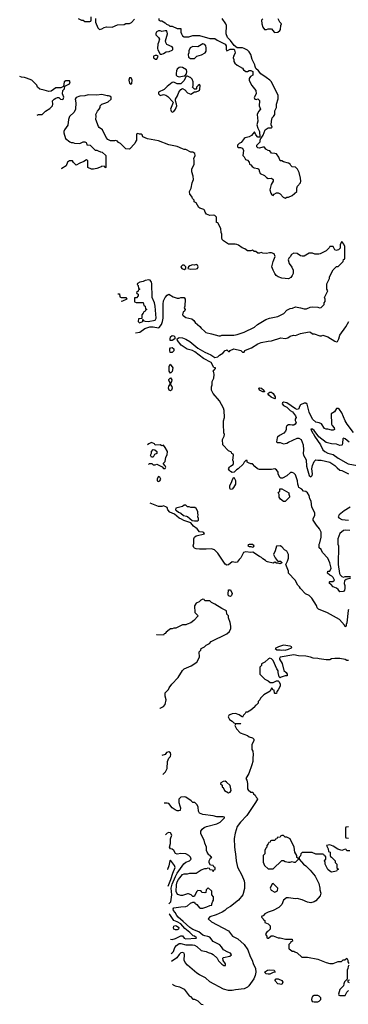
# Model space of a CAD drawing. Header units: inches. Extents: x 2348341 to 2479810, y 460419 to 613669.
# Tile 55 of 256: x 2372509 to 2376347, y 489173 to 500677. Entities that reach past the tile are written whole.
import ezdxf

# ---------------------------------------------------------------- set-up
doc = ezdxf.new("R2010")
doc.units = ezdxf.units.IN
doc.header["$MEASUREMENT"] = 0
for name, color, linetype in [('C3478', 7, 'Continuous'), ('C3479', 7, 'Continuous'), ('C3570', 7, 'Continuous')]:
    doc.layers.add(name, color=color, linetype=linetype)

msp = doc.modelspace()

# ---------------------------------------------------------------- linework, layer by layer
at = {"layer": 'C3478', "color": 2}
for points, elevation in [([(2374270, 489932), (2374290, 489931), (2374330, 489941), (2374390, 489973), (2374411, 489971), (2374430, 489947), (2374450, 489938), (2374570, 489944), (2374575, 489950), (2374551, 489970), (2374534, 489974), (2374523, 489983), (2374507, 490000)], 150), ([(2374278, 489767), (2374290, 489773), (2374305, 489790), (2374323, 489837), (2374340, 489860), (2374370, 489882), (2374390, 489884), (2374450, 489868), (2374527, 489867), (2374550, 489863), (2374577, 489850), (2374630, 489803), (2374688, 489790), (2374710, 489777), (2374750, 489765), (2374770, 489753), (2374814, 489710), (2374830, 489682), (2374870, 489642), (2374892, 489628), (2374913, 489627), (2374913, 489647), (2374884, 489684), (2374882, 489710), (2374890, 489718), (2374965, 489735), (2374982, 489750), (2374971, 489771), (2374941, 489781), (2374891, 489810), (2374866, 489846), (2374846, 489866), (2374770, 489907), (2374730, 489956), (2374706, 489965), (2374670, 489971), (2374650, 489980), (2374625, 490000)], 154), ([(2374972, 490000), (2374994, 489970), (2375057, 489937), (2375131, 489870), (2375173, 489810), (2375203, 489730), (2375225, 489690), (2375236, 489650), (2375265, 489590), (2375267, 489550), (2375259, 489510), (2375244, 489470), (2375186, 489390), (2375170, 489374), (2375130, 489353), (2375030, 489343), (2374990, 489333), (2374950, 489333), (2374890, 489349), (2374730, 489434), (2374681, 489481), (2374610, 489516), (2374578, 489538), (2374469, 489629), (2374442, 489662), (2374432, 489690), (2374436, 489756), (2374429, 489769), (2374410, 489779), (2374390, 489773), (2374370, 489753), (2374345, 489715), (2374283, 489671)], 158), ([(2375386, 490000), (2375384, 489996), (2375382, 489990), (2375394, 489970), (2375394, 489950), (2375404, 489944), (2375416, 489944), (2375448, 489972), (2375470, 489972), (2375530, 489951), (2375550, 489951), (2375612, 489932), (2375692, 489932), (2375694, 489910), (2375678, 489902), (2375674, 489890), (2375654, 489870), (2375654, 489830), (2375658, 489818), (2375670, 489814), (2375690, 489794), (2375710, 489794), (2375724, 489784), (2375750, 489774), (2375804, 489724), (2375870, 489722), (2375990, 489699), (2376090, 489661), (2376130, 489651), (2376169, 489651), (2376230, 489671), (2376267, 489673), (2376288, 489692), (2376307, 489693), (2376331, 489711), (2376342, 489690), (2376342, 489670), (2376352, 489650)], 162), ([(2376354, 489630), (2376344, 489616), (2376342, 489590), (2376334, 489570), (2376334, 489466), (2376304, 489436), (2376294, 489410), (2376293, 489387), (2376250, 489346), (2376234, 489290), (2376238, 489278), (2376250, 489274), (2376310, 489274), (2376330, 489314), (2376350, 489334)], 162), ([(2374295, 489409), (2374302, 489402), (2374327, 489387), (2374376, 489376), (2374430, 489351), (2374490, 489272), (2374504, 489264), (2374530, 489234), (2374550, 489232), (2374590, 489212), (2374630, 489174), (2374654, 489170)], 158), ([(2376362, 489422), (2376346, 489430), (2376346, 489454), (2376362, 489458)], 162)]:
    msp.add_lwpolyline(points, dxfattribs=dict(at, elevation=elevation))
for points, elevation in [([(2375410, 489524), (2375389, 489530), (2375369, 489550), (2375402, 489570), (2375430, 489576), (2375482, 489570), (2375494, 489550), (2375470, 489545), (2375430, 489524)], 158), ([(2375570, 489406), (2375526, 489410), (2375488, 489452), (2375506, 489470), (2375530, 489472), (2375570, 489452), (2375582, 489430)], 158), ([(2375990, 489275), (2375950, 489275), (2375930, 489262), (2375921, 489250), (2375918, 489230), (2375925, 489205), (2375950, 489201), (2375990, 489203), (2376008, 489210), (2376028, 489230), (2376026, 489250), (2376008, 489268)], 162)]:
    msp.add_lwpolyline(points, close=True, dxfattribs=dict(at, elevation=elevation))
at = {"layer": 'C3479', "color": 2}
for points, elevation in [([(2372713, 499560), (2372730, 499569), (2372771, 499569), (2372812, 499610), (2372862, 499638), (2372891, 499670), (2372898, 499690), (2372891, 499730), (2372910, 499749), (2372930, 499762), (2372950, 499768), (2372967, 499767), (2372986, 499750), (2373005, 499745), (2373018, 499750), (2373026, 499770), (2373011, 499810), (2373012, 499848), (2373032, 499870), (2373038, 499902), (2373090, 499929), (2373098, 499950), (2373090, 499962), (2373050, 499962), (2373028, 499950), (2373022, 499898), (2372990, 499882), (2372930, 499882), (2372877, 499843), (2372850, 499838), (2372795, 499855), (2372744, 499864), (2372718, 499890), (2372710, 499912), (2372652, 499970), (2372590, 499995), (2372564, 500000)], 150), ([(2374446, 500000), (2374430, 499968), (2374390, 499926), (2374350, 499928), (2374310, 499948), (2374290, 499942), (2374230, 499895), (2374197, 499863), (2374132, 499830), (2374131, 499810), (2374150, 499791), (2374190, 499801), (2374216, 499796), (2374239, 499779), (2374297, 499717), (2374302, 499710), (2374271, 499630), (2374278, 499610), (2374290, 499598), (2374310, 499605), (2374329, 499630), (2374344, 499670), (2374342, 499690), (2374328, 499728), (2374329, 499750), (2374353, 499787), (2374369, 499831), (2374390, 499862), (2374410, 499872), (2374437, 499857), (2374470, 499822), (2374510, 499805), (2374550, 499834), (2374570, 499834), (2374596, 499844), (2374610, 499854), (2374615, 499865), (2374618, 499910), (2374610, 499918), (2374594, 499910), (2374574, 499890), (2374574, 499870), (2374570, 499866), (2374550, 499866), (2374530, 499886), (2374528, 499890), (2374535, 499905), (2374535, 499950), (2374524, 499984), (2374504, 500000)], 154), ([(2375196, 500000), (2375191, 499990), (2375191, 499970), (2375196, 499950), (2375219, 499910), (2375266, 499850), (2375271, 499810), (2375246, 499766), (2375254, 499750), (2375270, 499745), (2375292, 499752), (2375310, 499734), (2375311, 499711), (2375305, 499690), (2375305, 499670), (2375322, 499630), (2375297, 499603), (2375281, 499570), (2375292, 499492), (2375278, 499450), (2375291, 499410), (2375311, 499371), (2375314, 499306), (2375290, 499306), (2375266, 499330), (2375250, 499366), (2375215, 499325), (2375191, 499309), (2375143, 499297), (2375132, 499290), (2375097, 499243), (2375074, 499230), (2375054, 499210), (2375054, 499190), (2375062, 499182), (2375090, 499182), (2375110, 499174), (2375122, 499150), (2375114, 499090), (2375130, 499074), (2375145, 499045), (2375170, 499034), (2375190, 499014), (2375194, 498990), (2375210, 498982), (2375223, 498963), (2375247, 498947), (2375290, 498938), (2375302, 498930), (2375305, 498910), (2375318, 498878), (2375370, 498858), (2375390, 498832), (2375410, 498822), (2375450, 498826), (2375471, 498811), (2375471, 498790), (2375445, 498750), (2375432, 498690), (2375442, 498650), (2375454, 498630), (2375470, 498622), (2375483, 498637), (2375510, 498654), (2375527, 498653), (2375550, 498642), (2375585, 498605), (2375610, 498592), (2375630, 498602), (2375650, 498602), (2375690, 498622), (2375746, 498670), (2375747, 498707), (2375755, 498730), (2375789, 498771), (2375794, 498790), (2375790, 498826), (2375774, 498890), (2375755, 498930), (2375730, 498955), (2375690, 498958), (2375675, 498975), (2375668, 498990), (2375650, 499002), (2375590, 499018), (2375570, 499028), (2375550, 499028), (2375535, 499070), (2375510, 499108), (2375490, 499115), (2375450, 499118), (2375430, 499146), (2375410, 499148), (2375383, 499163), (2375370, 499186), (2375350, 499186), (2375310, 499175), (2375290, 499178), (2375278, 499190), (2375278, 499210), (2375318, 499250), (2375318, 499270), (2375326, 499294), (2375330, 499294), (2375353, 499327), (2375378, 499390), (2375410, 499414), (2375450, 499414), (2375458, 499422), (2375448, 499448), (2375449, 499490), (2375459, 499530), (2375475, 499545), (2375489, 499570), (2375489, 499611), (2375509, 499650), (2375509, 499691), (2375529, 499751), (2375529, 499790), (2375449, 499950), (2375430, 499969), (2375388, 500000)], 154), ([(2373860, 497017), (2373913, 497027), (2373969, 497070), (2374030, 497088), (2374070, 497090), (2374130, 497076), (2374139, 497081), (2374165, 497115), (2374178, 497150), (2374186, 497190), (2374185, 497355), (2374189, 497391), (2374209, 497430), (2374230, 497458), (2374250, 497471), (2374300, 497440), (2374350, 497425), (2374370, 497422), (2374390, 497431), (2374432, 497430), (2374442, 497410), (2374438, 497330), (2374432, 497310), (2374442, 497290), (2374434, 497270), (2374418, 497262), (2374412, 497230), (2374420, 497220), (2374450, 497198), (2374520, 497180), (2374544, 497164), (2374560, 497140), (2374614, 497094), (2374630, 497072), (2374670, 497032), (2374684, 497024), (2374750, 497005), (2374835, 496985), (2374855, 496985), (2374870, 496991), (2375010, 496991), (2375050, 496998), (2375133, 497027), (2375250, 497085), (2375285, 497115), (2375386, 497174), (2375426, 497190), (2375526, 497210), (2375594, 497246), (2375630, 497282), (2375670, 497302), (2375694, 497306), (2375730, 497322), (2375790, 497311), (2375830, 497298), (2375860, 497300), (2375903, 497317), (2375930, 497322), (2375990, 497318), (2376010, 497312), (2376030, 497314), (2376066, 497350), (2376066, 497370), (2376076, 497384), (2376078, 497410), (2376068, 497430), (2376108, 497510), (2376098, 497530), (2376098, 497590), (2376127, 497653), (2376128, 497672), (2376170, 497754), (2376210, 497794), (2376230, 497794), (2376286, 497850), (2376290, 497874), (2376302, 497878), (2376306, 497890), (2376307, 498027), (2376296, 498056), (2376270, 498086), (2376252, 498050), (2376251, 498009), (2376231, 497989), (2376217, 497983), (2376210, 497981), (2376189, 497989), (2376170, 498028), (2376132, 498028), (2376122, 498010), (2376090, 497978), (2376020, 497940), (2376004, 497936), (2375956, 497936), (2375930, 497948), (2375890, 497948), (2375830, 497913), (2375810, 497913), (2375790, 497919), (2375750, 497944), (2375710, 497948), (2375685, 497935), (2375670, 497908), (2375651, 497889), (2375645, 497870), (2375655, 497830), (2375686, 497786), (2375702, 497750), (2375702, 497710), (2375693, 497687), (2375675, 497665), (2375650, 497649), (2375570, 497656), (2375530, 497673), (2375505, 497690), (2375490, 497710), (2375469, 497750), (2375456, 497790), (2375469, 497851), (2375495, 497910), (2375482, 497942), (2375450, 497954), (2375426, 497954), (2375390, 497944), (2375350, 497949), (2375330, 497958), (2375310, 497949), (2375290, 497948), (2375267, 497967), (2375248, 497968), (2375230, 497986), (2375210, 497978), (2375170, 497978), (2375138, 497998), (2375108, 498010), (2375063, 498043), (2375046, 498050), (2375025, 498055), (2374950, 498055), (2374890, 498095), (2374875, 498110), (2374869, 498130), (2374869, 498170), (2374862, 498190), (2374857, 498237), (2374822, 498302), (2374808, 498308), (2374806, 498370), (2374788, 498388), (2374775, 498395), (2374730, 498389), (2374690, 498404), (2374674, 498430), (2374669, 498450), (2374659, 498459), (2374615, 498475), (2374603, 498483), (2374570, 498538), (2374546, 498550), (2374546, 498570), (2374527, 498587), (2374518, 498610), (2374498, 498638), (2374494, 498670), (2374512, 498708), (2374522, 498770), (2374538, 498810), (2374534, 498850), (2374520, 498900), (2374519, 498930), (2374549, 498990), (2374549, 499030), (2374544, 499056), (2374558, 499090), (2374555, 499115), (2374530, 499128), (2374510, 499128), (2374450, 499162), (2374430, 499162), (2374409, 499169), (2374350, 499195), (2374250, 499215), (2374130, 499261), (2374003, 499283), (2373947, 499307), (2373938, 499330), (2373930, 499338), (2373910, 499338), (2373890, 499346), (2373878, 499342), (2373874, 499330), (2373874, 499270), (2373864, 499256), (2373854, 499230), (2373790, 499166), (2373748, 499168), (2373686, 499230), (2373663, 499243), (2373650, 499258), (2373630, 499266), (2373618, 499262), (2373570, 499262), (2373538, 499278), (2373520, 499300), (2373478, 499390), (2373438, 499418), (2373428, 499430), (2373399, 499510), (2373402, 499550), (2373398, 499570), (2373418, 499610), (2373438, 499630), (2373448, 499650), (2373448, 499670), (2373470, 499691), (2373516, 499704), (2373543, 499717), (2373578, 499750), (2373578, 499770), (2373562, 499782), (2373548, 499788), (2373530, 499789), (2373470, 499804), (2373410, 499794), (2373310, 499799), (2373270, 499789), (2373210, 499784), (2373170, 499768), (2373158, 499750), (2373166, 499706), (2373161, 499630), (2373144, 499596), (2373090, 499546), (2373078, 499510), (2373070, 499446), (2373031, 499389), (2373025, 499370), (2373025, 499355), (2373045, 499290), (2373094, 499250), (2373110, 499242), (2373130, 499242), (2373150, 499234), (2373210, 499232), (2373250, 499251), (2373270, 499251), (2373284, 499244), (2373290, 499234), (2373294, 499214), (2373334, 499210), (2373390, 499154), (2373410, 499154), (2373424, 499144), (2373453, 499133), (2373471, 499131), (2373514, 499090), (2373514, 498950), (2373507, 498947), (2373502, 498962), (2373470, 498966), (2373462, 498958), (2373410, 498938), (2373370, 498929), (2373349, 498929), (2373306, 498950), (2373307, 499027), (2373296, 499036), (2373290, 499038), (2373260, 499020), (2373210, 499002), (2373170, 498978), (2373138, 499010), (2373128, 499028), (2373090, 499028), (2373066, 499014), (2373051, 498969), (2373000, 498940), (2372995, 498935)], 154), ([(2373654, 497473), (2373674, 497474), (2373678, 497438), (2373693, 497433), (2373750, 497431), (2373762, 497410), (2373710, 497388), (2373694, 497385)], 154), ([(2376374, 494150), (2376324, 494136), (2376301, 494119), (2376298, 494090), (2376307, 494067), (2376307, 494030), (2376301, 494010), (2376290, 493997), (2376250, 493993), (2376230, 494019), (2376210, 494034), (2376169, 494049), (2376142, 494082), (2376128, 494090), (2376126, 494110), (2376130, 494114), (2376167, 494113), (2376186, 494130), (2376170, 494158), (2376155, 494175), (2376130, 494186), (2376106, 494210), (2376107, 494233), (2376130, 494234), (2376148, 494270), (2376133, 494330), (2376110, 494386), (2376046, 494450), (2376030, 494486), (2376008, 494508), (2376008, 494550), (2376016, 494564), (2376029, 494630), (2376029, 494690), (2376010, 494728), (2375975, 494770), (2375938, 494830), (2375938, 494850), (2375955, 494885), (2375955, 494910), (2375949, 494930), (2375921, 494981), (2375912, 495050), (2375898, 495078), (2375890, 495118), (2375870, 495148), (2375850, 495166), (2375826, 495170), (2375806, 495190), (2375768, 495210), (2375767, 495227), (2375758, 495250), (2375755, 495290), (2375730, 495358), (2375710, 495378), (2375690, 495388), (2375673, 495387), (2375630, 495346), (2375580, 495320), (2375560, 495320), (2375548, 495328), (2375529, 495369), (2375528, 495390), (2375510, 495418), (2375490, 495428), (2375450, 495422), (2375310, 495422), (2375288, 495430), (2375256, 495456), (2375230, 495488), (2375209, 495489), (2375180, 495500), (2375168, 495508), (2375166, 495526), (2375150, 495528), (2375130, 495508), (2375118, 495482), (2375062, 495430), (2375041, 495419), (2375014, 495390), (2374990, 495388), (2374970, 495398), (2374958, 495410), (2374948, 495430), (2374958, 495450), (2374970, 495462), (2375002, 495478), (2375006, 495490), (2375006, 495510), (2374998, 495530), (2375006, 495590), (2375002, 495602), (2374986, 495610), (2374982, 495622), (2374950, 495638), (2374882, 495710), (2374878, 495770), (2374898, 495810), (2374902, 495830), (2374895, 495850), (2374888, 495950), (2374889, 495991), (2374902, 496030), (2374899, 496110), (2374890, 496138), (2374842, 496222), (2374770, 496308), (2374748, 496350), (2374748, 496388), (2374758, 496410), (2374758, 496450), (2374778, 496490), (2374782, 496530), (2374776, 496556), (2374768, 496570), (2374798, 496602), (2374798, 496610), (2374775, 496615), (2374745, 496670), (2374657, 496717), (2374556, 496796), (2374529, 496810), (2374467, 496827), (2374418, 496858), (2374396, 496876), (2374354, 496930), (2374348, 496950), (2374370, 496963), (2374410, 496959), (2374450, 496943), (2374496, 496916), (2374590, 496839), (2374670, 496794), (2374743, 496763), (2374790, 496731), (2374824, 496736), (2374843, 496757), (2374880, 496780), (2374910, 496812), (2374923, 496817), (2374930, 496818), (2374950, 496802), (2374958, 496802), (2374966, 496810), (2375010, 496831), (2375094, 496810), (2375110, 496794), (2375130, 496794), (2375138, 496810), (2375146, 496814), (2375217, 496843), (2375290, 496891), (2375330, 496905), (2375410, 496921), (2375450, 496923), (2375560, 496960), (2375610, 496951), (2375640, 496960), (2375670, 496978), (2375709, 496991), (2375730, 496986), (2375789, 497011), (2375890, 497031), (2375905, 497025), (2375930, 497006), (2375950, 497006), (2376015, 496985), (2376035, 496985), (2376050, 496991), (2376110, 496971), (2376190, 496922), (2376210, 496914), (2376222, 496918), (2376238, 496950), (2376250, 496992), (2376319, 497090), (2376354, 497150)], 150), ([(2376410, 495855), (2376334, 495950), (2376311, 495990), (2376270, 496082), (2376244, 496124), (2376230, 496134), (2376210, 496134), (2376185, 496095), (2376149, 496070), (2376152, 495952), (2376157, 495937), (2376181, 495910), (2376188, 495890), (2376170, 495881), (2376150, 495881), (2376110, 495892), (2376090, 495892), (2376070, 495902), (2376035, 495955), (2376007, 495967), (2375970, 495976), (2375931, 496010), (2375890, 496092), (2375866, 496186), (2375850, 496198), (2375830, 496198), (2375790, 496176), (2375773, 496150), (2375769, 496131), (2375750, 496124), (2375730, 496131), (2375630, 496199), (2375590, 496210), (2375578, 496202), (2375573, 496190), (2375589, 496170), (2375628, 496148), (2375670, 496110), (2375694, 496094), (2375729, 496050), (2375738, 496030), (2375728, 496010), (2375728, 495992), (2375738, 495970), (2375728, 495950), (2375710, 495938), (2375690, 495938), (2375670, 495945), (2375650, 495942), (2375630, 495932), (2375623, 495917), (2375622, 495890), (2375615, 495870), (2375596, 495844), (2375542, 495818), (2375521, 495799), (2375515, 495790), (2375510, 495746), (2375518, 495738), (2375550, 495735), (2375590, 495722), (2375630, 495729), (2375650, 495742), (2375750, 495786), (2375770, 495786), (2375798, 495770), (2375822, 495710), (2375824, 495650), (2375819, 495610), (2375824, 495590), (2375854, 495534), (2375859, 495459), (2375890, 495350), (2375910, 495336), (2375924, 495350), (2375928, 495370), (2375922, 495430), (2375930, 495469), (2375950, 495514), (2375970, 495535), (2375990, 495529), (2376030, 495529), (2376130, 495509), (2376190, 495469), (2376219, 495439), (2376250, 495414), (2376270, 495409), (2376351, 495369)], 146), ([(2376359, 495739), (2376310, 495781), (2376290, 495786), (2376282, 495778), (2376280, 495730), (2376274, 495710), (2376270, 495705), (2376250, 495702), (2376210, 495716), (2376150, 495722), (2376090, 495738), (2376005, 495805), (2375950, 495877), (2375930, 495892), (2375910, 495891), (2375928, 495850), (2375940, 495840), (2375954, 495810), (2376024, 495710), (2376049, 495650), (2376074, 495630), (2376110, 495612), (2376170, 495598), (2376230, 495554), (2376347, 495487), (2376450, 495467)], 142), ([(2374014, 495478), (2374026, 495490), (2374052, 495492), (2374070, 495474), (2374090, 495474), (2374110, 495482), (2374120, 495480), (2374173, 495453), (2374190, 495434), (2374210, 495434), (2374215, 495450), (2374210, 495466), (2374186, 495490), (2374207, 495513), (2374216, 495564), (2374230, 495594), (2374234, 495630), (2374210, 495678), (2374190, 495706), (2374170, 495698), (2374150, 495708), (2374090, 495706), (2374082, 495722), (2374050, 495738), (2374017, 495723), (2374003, 495711)], 154), ([(2376350, 493786), (2376345, 493775), (2376331, 493629), (2376322, 493610), (2376322, 493590), (2376310, 493582), (2376303, 493603), (2376246, 493670), (2376105, 493745), (2375998, 493790), (2375985, 493805), (2375974, 493834), (2375920, 493920), (2375890, 493948), (2375848, 493970), (2375788, 494030), (2375778, 494050), (2375758, 494070), (2375728, 494130), (2375649, 494210), (2375647, 494233), (2375618, 494310), (2375638, 494350), (2375647, 494387), (2375647, 494427), (2375630, 494466), (2375603, 494483), (2375570, 494518), (2375550, 494528), (2375510, 494526), (2375492, 494470), (2375472, 494430), (2375492, 494390), (2375518, 494358), (2375530, 494351), (2375554, 494350), (2375570, 494334), (2375571, 494329), (2375550, 494318), (2375530, 494328), (2375510, 494328), (2375490, 494338), (2375470, 494328), (2375403, 494343), (2375390, 494348), (2375380, 494360), (2375350, 494378), (2375334, 494394), (2375310, 494404), (2375234, 494454), (2375210, 494450), (2375150, 494461), (2375125, 494450), (2375091, 494390), (2375071, 494370), (2375050, 494338), (2375030, 494335), (2374990, 494342), (2374950, 494309), (2374930, 494304), (2374910, 494314), (2374823, 494443), (2374783, 494483), (2374750, 494495), (2374689, 494489), (2374610, 494489), (2374570, 494494), (2374550, 494502), (2374542, 494510), (2374535, 494530), (2374545, 494555), (2374545, 494610), (2374551, 494629), (2374570, 494648), (2374668, 494670), (2374660, 494680), (2374650, 494688), (2374610, 494694), (2374584, 494730), (2374541, 494761), (2374510, 494798), (2374426, 494826), (2374401, 494841), (2374370, 494853), (2374319, 494900), (2374262, 494922), (2374239, 494950), (2374230, 494978), (2374223, 494983), (2374190, 494995), (2374170, 494989), (2374130, 494989), (2374034, 495029)], 154), ([(2376370, 494983), (2376300, 494940), (2376242, 494890), (2376229, 494870), (2376235, 494855), (2376270, 494836), (2376350, 494830)], 146), ([(2376366, 494710), (2376310, 494714), (2376290, 494709), (2376248, 494672), (2376226, 494610), (2376226, 494550), (2376231, 494530), (2376228, 494310), (2376246, 494206), (2376251, 494190), (2376270, 494171), (2376290, 494162), (2376310, 494171), (2376374, 494170)], 150), ([(2374145, 492632), (2374150, 492632), (2374190, 492652), (2374210, 492674), (2374222, 492730), (2374208, 492772), (2374208, 492812), (2374248, 492852), (2374255, 492870), (2374286, 492914), (2374362, 492990), (2374410, 493072), (2374430, 493092), (2374514, 493126), (2374578, 493170), (2374608, 493230), (2374606, 493290), (2374626, 493310), (2374629, 493331), (2374666, 493350), (2374686, 493370), (2374726, 493390), (2374746, 493410), (2374930, 493502), (2374958, 493530), (2374975, 493565), (2374975, 493590), (2374967, 493633), (2374949, 493689), (2374948, 493710), (2374928, 493730), (2374926, 493770), (2374870, 493797), (2374790, 493849), (2374748, 493868), (2374730, 493886), (2374670, 493886), (2374662, 493902), (2374650, 493906), (2374624, 493896), (2374604, 493876), (2374570, 493858), (2374552, 493830), (2374554, 493750), (2374594, 493710), (2374544, 493656), (2374510, 493629), (2374464, 493616), (2374450, 493608), (2374410, 493608), (2374332, 493568), (2374310, 493568), (2374290, 493558), (2374270, 493558), (2374254, 493550), (2374220, 493520), (2374210, 493506), (2374198, 493502), (2374190, 493486), (2374110, 493488), (2374106, 493490)], 158), ([(2376350, 493188), (2376330, 493189), (2376310, 493202), (2376250, 493215), (2376190, 493215), (2376150, 493208), (2376130, 493198), (2376090, 493198), (2376009, 493209), (2375990, 493215), (2375936, 493216), (2375906, 493230), (2375850, 493241), (2375766, 493246), (2375710, 493257), (2375552, 493230), (2375545, 493215), (2375545, 493205), (2375576, 493156), (2375593, 493073), (2375622, 493050), (2375632, 493030), (2375634, 493010), (2375610, 493009), (2375565, 492995), (2375550, 492986), (2375540, 493000), (2375529, 493049), (2375529, 493070), (2375513, 493093), (2375468, 493190), (2375450, 493208), (2375430, 493218), (2375425, 493215), (2375414, 493210), (2375374, 493170), (2375334, 493150), (2375334, 493130), (2375314, 493110), (2375314, 493030), (2375374, 492970), (2375410, 492954), (2375433, 492933), (2375470, 492932), (2375510, 492954), (2375530, 492954), (2375540, 492940), (2375552, 492912), (2375552, 492890), (2375530, 492846), (2375513, 492827), (2375510, 492806), (2375490, 492806), (2375486, 492810), (2375482, 492842), (2375467, 492847), (2375462, 492862), (2375450, 492866), (2375434, 492830), (2375362, 492790), (2375322, 492750), (2375314, 492730), (2375294, 492710), (2375294, 492690), (2375290, 492686), (2375270, 492666), (2375258, 492662), (2375254, 492650), (2375210, 492609), (2375170, 492588), (2375150, 492586), (2375142, 492570), (2375122, 492550), (2375110, 492526), (2375074, 492554), (2375030, 492569), (2374992, 492568), (2374964, 492556), (2374952, 492548), (2374945, 492530), (2374960, 492500), (2374990, 492482), (2375010, 492462), (2375030, 492454), (2375090, 492454), (2375094, 492450), (2375030, 492446), (2375022, 492430), (2375042, 492390), (2375083, 492343), (2375170, 492312), (2375190, 492298), (2375230, 492285), (2375245, 492270), (2375245, 492250), (2375222, 492210), (2375222, 492150), (2375231, 492131), (2375238, 492090), (2375231, 492050), (2375231, 492009), (2375222, 491970), (2375185, 491870), (2375152, 491810), (2375162, 491790), (2375171, 491751), (2375171, 491690), (2375177, 491677), (2375210, 491651), (2375234, 491650), (2375242, 491630), (2375258, 491618), (2375270, 491594), (2375282, 491582), (2375285, 491570), (2375265, 491530), (2375163, 491377), (2375090, 491302), (2375051, 491250), (2375027, 491173), (2375016, 491110), (2375018, 491010), (2375025, 490950), (2375031, 490929), (2375036, 490850), (2375055, 490775), (2375102, 490682), (2375130, 490614), (2375136, 490590), (2375135, 490525), (2375116, 490450), (2375065, 490390), (2374970, 490316), (2374930, 490293), (2374906, 490270), (2374876, 490250), (2374803, 490217), (2374730, 490193), (2374712, 490170), (2374750, 490136), (2374950, 490031), (2374972, 490000)], 158), ([(2374181, 491858), (2374211, 491890), (2374232, 491928), (2374236, 492010), (2374253, 492047), (2374271, 492070), (2374276, 492090), (2374271, 492111), (2374250, 492121), (2374225, 492115), (2374209, 492091), (2374171, 492078)], 154), ([(2374625, 490000), (2374600, 490020), (2374530, 490047), (2374495, 490070), (2374420, 490140), (2374359, 490190), (2374344, 490210), (2374326, 490246), (2374307, 490270), (2374301, 490290), (2374310, 490299), (2374390, 490313), (2374450, 490315), (2374470, 490322), (2374505, 490355), (2374530, 490368), (2374550, 490366), (2374556, 490356), (2374580, 490340), (2374610, 490298), (2374616, 490296), (2374650, 490295), (2374694, 490310), (2374730, 490328), (2374752, 490330), (2374753, 490347), (2374764, 490376), (2374774, 490390), (2374774, 490430), (2374754, 490450), (2374753, 490493), (2374712, 490532), (2374686, 490510), (2374682, 490478), (2374670, 490474), (2374638, 490478), (2374634, 490490), (2374620, 490500), (2374590, 490502), (2374578, 490490), (2374547, 490433), (2374530, 490432), (2374511, 490451), (2374482, 490462), (2374470, 490463), (2374410, 490445), (2374390, 490445), (2374355, 490455), (2374343, 490470), (2374338, 490490), (2374339, 490570), (2374350, 490605), (2374364, 490630), (2374411, 490690), (2374430, 490697), (2374470, 490697), (2374497, 490703), (2374570, 490704), (2374630, 490742), (2374670, 490758), (2374690, 490758), (2374710, 490766), (2374722, 490762), (2374730, 490746), (2374762, 490742), (2374770, 490726), (2374778, 490742), (2374793, 490747), (2374793, 490773), (2374778, 490778), (2374770, 490794), (2374738, 490798), (2374724, 490824), (2374722, 490850), (2374738, 490882), (2374754, 490890), (2374738, 490898), (2374734, 490910), (2374720, 490920), (2374698, 490950), (2374692, 490970), (2374691, 491010), (2374670, 491054), (2374665, 491090), (2374631, 491150), (2374625, 491170), (2374625, 491195), (2374640, 491220), (2374663, 491237), (2374692, 491250), (2374810, 491283), (2374850, 491301), (2374902, 491350), (2374900, 491360), (2374885, 491365), (2374810, 491364), (2374770, 491375), (2374650, 491391), (2374610, 491405), (2374598, 491430), (2374595, 491475), (2374584, 491504), (2374554, 491530), (2374530, 491532), (2374512, 491550), (2374450, 491591), (2374430, 491598), (2374390, 491591), (2374368, 491570), (2374369, 491530), (2374378, 491490), (2374388, 491470), (2374382, 491438), (2374367, 491433), (2374350, 491432), (2374324, 491444), (2374291, 491470), (2374250, 491518), (2374230, 491523), (2374197, 491522)], 154), ([(2376350, 491246), (2376318, 491242), (2376314, 491230), (2376314, 491130), (2376318, 491118), (2376350, 491114)], 162), ([(2374251, 490348), (2374273, 490370), (2374288, 490450), (2374277, 490530), (2374290, 490575), (2374330, 490667), (2374350, 490704), (2374426, 490814), (2374450, 490832), (2374491, 490850), (2374511, 490870), (2374504, 490890), (2374486, 490910), (2374450, 490931), (2374390, 490936), (2374348, 490928), (2374330, 490936), (2374309, 490969), (2374290, 490985), (2374270, 490991), (2374259, 491010), (2374270, 491050), (2374272, 491108), (2374287, 491150), (2374270, 491176), (2374250, 491181), (2374230, 491171), (2374214, 491153)], 150), ([(2376367, 490967), (2376330, 490966), (2376322, 490982), (2376310, 490986), (2376270, 490968), (2376225, 490985), (2376170, 491022), (2376130, 491035), (2376094, 491030), (2376112, 490990), (2376118, 490958), (2376134, 490950), (2376134, 490910), (2376138, 490898), (2376153, 490893), (2376194, 490850), (2376194, 490830), (2376214, 490810), (2376214, 490770), (2376218, 490758), (2376234, 490750), (2376218, 490742), (2376211, 490729), (2376150, 490718), (2376130, 490728), (2376110, 490748), (2376078, 490810), (2376078, 490830), (2376068, 490850), (2376086, 490870), (2376086, 490890), (2376082, 490902), (2376070, 490906), (2376062, 490922), (2376050, 490926), (2375970, 490928), (2375927, 490947), (2375810, 490948), (2375792, 490930), (2375790, 490906), (2375774, 490890), (2375774, 490870), (2375825, 490810), (2375851, 490791), (2375901, 490741), (2375961, 490670), (2376003, 490583), (2376015, 490530), (2376015, 490510), (2376026, 490470), (2376020, 490440), (2375970, 490382), (2375950, 490369), (2375910, 490359), (2375870, 490366), (2375810, 490394), (2375752, 490408), (2375730, 490405), (2375650, 490418), (2375624, 490416), (2375592, 490388), (2375570, 490338), (2375535, 490305), (2375470, 490269), (2375410, 490249), (2375374, 490230), (2375353, 490207), (2375338, 490202), (2375334, 490190), (2375353, 490173), (2375358, 490158), (2375374, 490150), (2375374, 490130), (2375410, 490114), (2375434, 490090), (2375434, 490050), (2375410, 490026), (2375398, 490022), (2375386, 490000)], 162), ([(2374242, 490552), (2374273, 490630), (2374296, 490704), (2374325, 490770), (2374316, 490796), (2374270, 490856), (2374262, 490850), (2374252, 490790), (2374234, 490746), (2374233, 490746)], 146), ([(2374507, 490000), (2374498, 490010), (2374439, 490059), (2374390, 490114), (2374350, 490138), (2374310, 490152), (2374263, 490223), (2374257, 490228)], 150)]:
    msp.add_lwpolyline(points, dxfattribs=dict(at, elevation=elevation))
for points, elevation in [([(2373810, 499998), (2373790, 499998), (2373785, 499970), (2373790, 499934), (2373810, 499922), (2373818, 499930), (2373822, 499970)], 154), ([(2374430, 497808), (2374410, 497808), (2374392, 497790), (2374402, 497770), (2374430, 497758), (2374448, 497770), (2374448, 497790)], 158), ([(2374570, 497815), (2374550, 497808), (2374527, 497813), (2374497, 497803), (2374482, 497790), (2374474, 497770), (2374510, 497761), (2374570, 497766), (2374586, 497770), (2374595, 497790), (2374586, 497810)], 158), ([(2374018, 497638), (2373974, 497630), (2373950, 497618), (2373914, 497610), (2373885, 497595), (2373882, 497582), (2373894, 497570), (2373898, 497538), (2373914, 497530), (2373898, 497522), (2373893, 497507), (2373874, 497490), (2373878, 497478), (2373894, 497470), (2373894, 497450), (2373872, 497428), (2373850, 497426), (2373850, 497382), (2373870, 497372), (2373952, 497372), (2373958, 497338), (2373974, 497330), (2373978, 497298), (2373994, 497290), (2373978, 497282), (2373970, 497266), (2373958, 497262), (2373953, 497247), (2373934, 497230), (2373934, 497186), (2373898, 497182), (2373894, 497150), (2373910, 497134), (2373930, 497142), (2373946, 497150), (2373946, 497174), (2373953, 497173), (2373958, 497158), (2373973, 497153), (2374010, 497152), (2374090, 497166), (2374102, 497190), (2374093, 497330), (2374082, 497370), (2374055, 497430), (2374054, 497594), (2374049, 497610), (2374033, 497633)], 158), ([(2374290, 496928), (2374268, 496928), (2374265, 496945), (2374269, 496970), (2374290, 496986), (2374310, 496985), (2374321, 496970), (2374321, 496950)], 150), ([(2374290, 496788), (2374268, 496788), (2374262, 496810), (2374262, 496830), (2374270, 496842), (2374290, 496845), (2374311, 496830), (2374310, 496806)], 150), ([(2374270, 496548), (2374255, 496570), (2374254, 496590), (2374256, 496624), (2374268, 496652), (2374296, 496610), (2374290, 496566)], 150), ([(2374270, 496339), (2374255, 496350), (2374248, 496370), (2374250, 496394), (2374267, 496413), (2374268, 496430), (2374250, 496466), (2374250, 496474), (2374270, 496492), (2374285, 496470), (2374282, 496450), (2374272, 496430), (2374272, 496410), (2374285, 496390), (2374291, 496370), (2374281, 496350)], 150), ([(2375350, 496328), (2375310, 496348), (2375303, 496370), (2375310, 496374), (2375335, 496370), (2375362, 496350), (2375370, 496329)], 146), ([(2375490, 496246), (2375447, 496267), (2375421, 496290), (2375409, 496311), (2375430, 496325), (2375450, 496326), (2375470, 496308), (2375493, 496270), (2375495, 496250)], 146), ([(2374050, 495566), (2374038, 495590), (2374047, 495613), (2374048, 495632), (2374070, 495654), (2374087, 495653), (2374112, 495632), (2374112, 495610), (2374085, 495595), (2374070, 495566)], 154), ([(2374130, 495338), (2374125, 495335), (2374114, 495310), (2374114, 495290), (2374130, 495282), (2374146, 495290), (2374158, 495310), (2374146, 495330)], 154), ([(2374970, 495188), (2374964, 495204), (2374964, 495236), (2374984, 495270), (2374995, 495305), (2375011, 495331), (2375030, 495294), (2375028, 495250), (2375007, 495210), (2374990, 495193)], 150), ([(2375590, 495046), (2375556, 495076), (2375540, 495100), (2375538, 495130), (2375528, 495152), (2375546, 495170), (2375546, 495194), (2375570, 495194), (2375652, 495150), (2375653, 495133), (2375662, 495110), (2375660, 495100), (2375610, 495046)], 150), ([(2374450, 495006), (2374430, 495006), (2374412, 494988), (2374332, 494968), (2374331, 494950), (2374341, 494941), (2374364, 494924), (2374393, 494913), (2374424, 494884), (2374458, 494878), (2374471, 494871), (2374525, 494825), (2374550, 494821), (2374590, 494822), (2374598, 494830), (2374598, 494850), (2374588, 494870), (2374595, 494890), (2374588, 494910), (2374588, 494930), (2374570, 494966), (2374556, 494976), (2374510, 494978), (2374490, 494986), (2374470, 494986)], 154), ([(2375230, 494546), (2375190, 494546), (2375178, 494542), (2375174, 494530), (2375190, 494522), (2375210, 494522), (2375230, 494514), (2375242, 494518), (2375246, 494530)], 154), ([(2374970, 493938), (2374950, 493946), (2374945, 493965), (2374950, 494014), (2374970, 494014), (2374990, 493974), (2374982, 493950)], 154), ([(2375590, 493369), (2375534, 493350), (2375494, 493330), (2375513, 493313), (2375550, 493316), (2375570, 493311), (2375590, 493315), (2375610, 493311), (2375650, 493323), (2375682, 493338), (2375686, 493350), (2375670, 493358)], 158), ([(2374910, 491778), (2374884, 491776), (2374858, 491762), (2374854, 491750), (2374873, 491733), (2374874, 491710), (2374884, 491704), (2374902, 491670), (2374950, 491642), (2374968, 491652), (2374978, 491670), (2374966, 491730), (2374926, 491770)], 158), ([(2375590, 491146), (2375570, 491146), (2375558, 491142), (2375550, 491126), (2375518, 491122), (2375513, 491107), (2375498, 491102), (2375490, 491086), (2375450, 491086), (2375438, 491082), (2375433, 491067), (2375418, 491062), (2375413, 491047), (2375394, 491030), (2375394, 491010), (2375384, 490996), (2375374, 490970), (2375374, 490930), (2375354, 490910), (2375353, 490833), (2375370, 490794), (2375410, 490754), (2375470, 490754), (2375570, 490854), (2375590, 490852), (2375610, 490842), (2375650, 490832), (2375667, 490833), (2375690, 490842), (2375710, 490834), (2375730, 490834), (2375766, 490870), (2375762, 490882), (2375748, 490888), (2375748, 490910), (2375722, 490950), (2375715, 491010), (2375670, 491106), (2375630, 491126), (2375610, 491126)], 162), ([(2375470, 490586), (2375458, 490582), (2375434, 490530), (2375445, 490505), (2375490, 490482), (2375522, 490498), (2375526, 490530)], 162), ([(2374330, 490041), (2374310, 490049), (2374304, 490070), (2374310, 490085), (2374328, 490092), (2374342, 490090), (2374367, 490070), (2374365, 490050), (2374350, 490044)], 146)]:
    msp.add_lwpolyline(points, close=True, dxfattribs=dict(at, elevation=elevation))
at = {"layer": 'C3570', "color": 2}
for points, elevation in [([(2373194, 500690), (2373233, 500673), (2373252, 500672), (2373270, 500654), (2373330, 500654), (2373342, 500658), (2373346, 500670), (2373346, 500710)], 154), ([(2373394, 500690), (2373394, 500650), (2373421, 500581), (2373442, 500562), (2373470, 500571), (2373494, 500586), (2373525, 500595), (2373590, 500591), (2373650, 500618), (2373730, 500622), (2373750, 500634), (2373790, 500632), (2373815, 500645), (2373850, 500682)], 154), ([(2374134, 500690), (2374134, 500670), (2374150, 500662), (2374170, 500662), (2374210, 500642), (2374225, 500625), (2374250, 500614), (2374262, 500602), (2374290, 500602), (2374350, 500574), (2374390, 500574), (2374391, 500530), (2374398, 500510), (2374411, 500490), (2374430, 500476), (2374483, 500477), (2374530, 500492), (2374610, 500491), (2374730, 500456), (2374790, 500456), (2374817, 500437), (2374911, 500391), (2374922, 500370), (2374922, 500330), (2374930, 500314), (2374969, 500331), (2375013, 500333), (2375020, 500320), (2375025, 500290), (2375016, 500264), (2375005, 500250), (2375002, 500230), (2375012, 500212), (2375012, 500190), (2375022, 500170), (2375050, 500145), (2375110, 500112), (2375125, 500090), (2375150, 500072), (2375170, 500072), (2375190, 500082), (2375210, 500082), (2375232, 500072), (2375231, 500030), (2375205, 500015), (2375197, 500003), (2375196, 500000)], 154), ([(2375388, 500000), (2375326, 500046), (2375300, 500080), (2375268, 500108), (2375258, 500130), (2375255, 500150), (2375224, 500210), (2375209, 500270), (2375190, 500302), (2375170, 500319), (2375130, 500342), (2375110, 500348), (2375048, 500348), (2375016, 500376), (2374970, 500435), (2374935, 500470), (2374922, 500510), (2374926, 500610), (2374918, 500630), (2374873, 500690)], 154), ([(2375350, 500686), (2375334, 500670), (2375338, 500630), (2375351, 500590), (2375370, 500562), (2375390, 500561), (2375411, 500571), (2375450, 500572), (2375482, 500530), (2375490, 500527), (2375526, 500530), (2375549, 500550), (2375557, 500563), (2375558, 500610), (2375566, 500630), (2375548, 500648), (2375530, 500686)], 154), ([(2372564, 500000), (2372530, 500007), (2372509, 500013)], 150), ([(2374504, 500000), (2374502, 500002), (2374470, 500018), (2374462, 500018), (2374450, 500008), (2374446, 500000)], 154)]:
    msp.add_lwpolyline(points, dxfattribs=dict(at, elevation=elevation))
at = {"layer": 'C3570', "color": 2, "elevation": 154}
for points in [[(2374210, 500548), (2374170, 500538), (2374150, 500548), (2374130, 500548), (2374102, 500530), (2374098, 500510), (2374101, 500501), (2374132, 500470), (2374142, 500450), (2374131, 500410), (2374121, 500390), (2374120, 500340), (2374124, 500324), (2374150, 500274), (2374170, 500274), (2374190, 500282), (2374220, 500300), (2374256, 500304), (2374290, 500322), (2374298, 500330), (2374298, 500350), (2374290, 500358), (2374229, 500389), (2374215, 500410), (2374214, 500430), (2374234, 500510), (2374226, 500546)], [(2374647, 500393), (2374590, 500359), (2374530, 500362), (2374502, 500350), (2374485, 500315), (2374485, 500290), (2374478, 500270), (2374481, 500241), (2374505, 500225), (2374550, 500225), (2374578, 500250), (2374632, 500268), (2374675, 500290), (2374689, 500310), (2374689, 500350), (2374684, 500370), (2374670, 500389)], [(2374110, 500258), (2374090, 500258), (2374074, 500250), (2374074, 500230), (2374082, 500222), (2374090, 500214), (2374110, 500214), (2374126, 500250)], [(2374390, 500122), (2374370, 500118), (2374350, 500098), (2374341, 500079), (2374336, 500050), (2374338, 500030), (2374350, 500018), (2374370, 500011), (2374430, 500022), (2374438, 500022), (2374456, 500044), (2374462, 500070), (2374458, 500090), (2374410, 500118)]]:
    msp.add_lwpolyline(points, close=True, dxfattribs=at)

doc.saveas('drawing.dxf')
